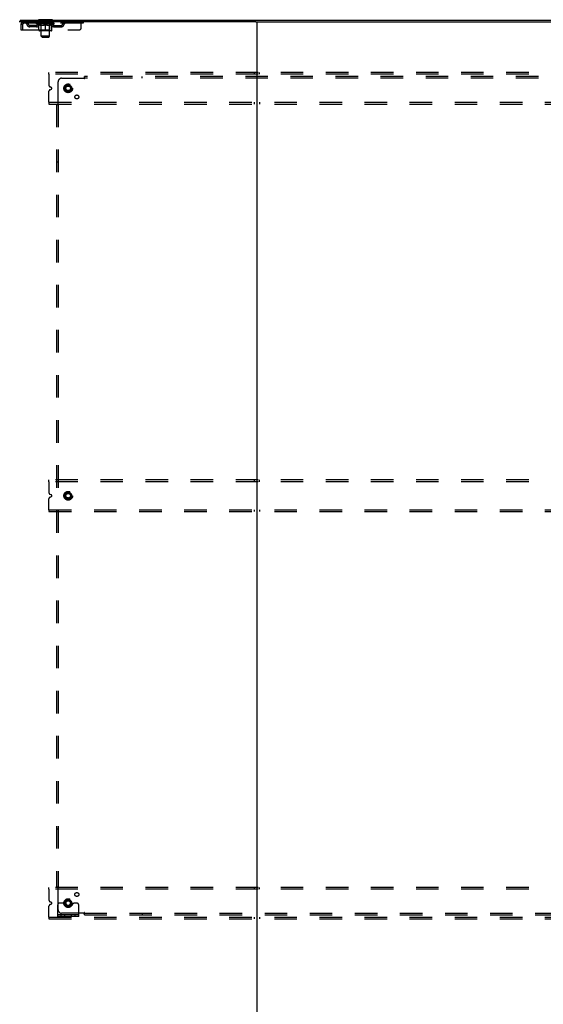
# Model space of a CAD drawing. Header units: inches. Extents: x 0 to 293, y 0 to 190.
# Tile 102 of 104: x 210 to 247, y 64 to 134. Entities that reach past the tile are written whole.
import ezdxf

# ---------------------------------------------------------------- set-up
doc = ezdxf.new("R2010")
doc.units = ezdxf.units.IN
doc.header["$LTSCALE"] = 16.12069
doc.header["$MEASUREMENT"] = 0
doc.linetypes.add('DOT', pattern=[0.2, 0.1, -0.1])
doc.linetypes.add('HIDDEN', pattern=[0.2, 0.1, -0.1])
doc.layers.get('0').update_dxf_attribs({"linetype": 'CONTINUOUS'})
doc.layers.add('DEFAULT_2', color=8, linetype='HIDDEN')
doc.layers.add('SUBPANEL', color=7, linetype='CONTINUOUS')

msp = doc.modelspace()

# ---------------------------------------------------------------- linework, layer by layer
at = {"color": 7, "linetype": 'Continuous'}
for p, q in [((226.658, 133.737), (209.743, 133.737)), ((209.805, 133.862), (209.805, 133.737)), ((209.805, 133.862), (287.43, 133.862)), ((211.118, 133.892), (211.118, 133.862)), ((212.118, 133.892), (211.118, 133.892)), ((212.118, 133.892), (212.118, 133.862)), ((226.743, 133.737), (226.743, 61.987)), ((226.827, 133.737), (270.408, 133.737))]:
    msp.add_line(p, q, dxfattribs=at)
at = {"color": 3, "linetype": 'Continuous'}
msp.add_line((226.658, 133.737), (226.827, 133.737), dxfattribs=at)
at = {"layer": 'DEFAULT_2', "color": 8, "linetype": 'HIDDEN'}
for p, q in [((210.035, 133.737), (210.035, 133.633)), ((211.18, 133.633), (211.18, 133.737)), ((211.215, 133.892), (211.215, 133.862)), ((211.253, 133.802), (211.253, 133.882)), ((211.323, 133.792), (211.263, 133.792)), ((211.318, 132.711), (211.318, 133.782)), ((211.973, 133.792), (211.913, 133.792)), ((211.918, 132.711), (211.918, 133.782)), ((211.983, 133.802), (211.983, 133.882)), ((212.021, 133.892), (212.021, 133.862)), ((212.055, 133.633), (212.055, 133.737)), ((213.205, 133.737), (213.205, 133.633)), ((214.18, 133.3), (214.18, 133.737)), ((214.305, 133.737), (214.305, 133.633)), ((209.868, 133.57), (209.868, 133.175)), ((209.868, 133.57), (209.972, 133.57)), ((209.868, 133.175), (209.972, 133.175)), ((209.972, 133.57), (209.972, 133.175)), ((210.002, 133.175), (210.002, 133.57)), ((210.002, 133.175), (214.055, 133.175)), ((214.305, 133.633), (210.035, 133.633)), ((210.503, 133.382), (210.503, 133.486)), ((210.986, 133.486), (210.503, 133.486)), ((210.986, 133.382), (210.503, 133.382)), ((210.753, 133.382), (210.753, 133.486)), ((210.984, 133.608), (210.984, 133.654)), ((211.144, 133.496), (210.984, 133.608)), ((212.251, 133.608), (210.984, 133.608)), ((210.994, 133.648), (210.994, 133.654)), ((211.003, 133.644), (211.003, 133.648)), ((211.003, 133.644), (212.233, 133.644)), ((211.012, 133.644), (211.012, 133.648)), ((211.013, 133.644), (211.013, 133.648)), ((211.023, 133.648), (211.023, 133.654)), ((211.039, 133.644), (211.039, 133.648)), ((211.041, 133.644), (211.041, 133.648)), ((211.069, 133.648), (211.069, 133.654)), ((211.084, 133.644), (211.084, 133.648)), ((211.086, 133.644), (211.086, 133.648)), ((211.291, 133.647), (211.089, 133.647)), ((211.133, 133.648), (211.133, 133.654)), ((211.134, 133.644), (211.134, 133.647)), ((211.135, 133.644), (211.135, 133.647)), ((211.138, 133.644), (211.138, 133.647)), ((211.144, 133.496), (211.154, 133.496)), ((211.145, 133.644), (211.145, 133.648)), ((211.145, 133.644), (211.145, 133.647)), ((211.148, 133.644), (211.148, 133.648)), ((211.152, 133.644), (211.152, 133.648)), ((211.154, 133.133), (211.154, 133.539)), ((211.156, 133.644), (211.156, 133.647)), ((211.17, 133.644), (211.17, 133.647)), ((211.188, 133.644), (211.188, 133.647)), ((211.189, 133.644), (211.189, 133.65)), ((212.044, 133.096), (211.191, 133.096)), ((211.209, 133.644), (211.209, 133.647)), ((211.211, 133.648), (211.211, 133.654)), ((211.22, 133.644), (211.22, 133.648)), ((211.224, 133.644), (211.224, 133.648)), ((211.234, 133.644), (211.234, 133.647)), ((211.245, 133.644), (211.245, 133.652)), ((211.26, 133.644), (211.26, 133.647)), ((211.264, 133.644), (211.264, 133.647)), ((211.305, 133.136), (211.265, 133.096)), ((211.291, 133.644), (211.291, 133.647)), ((211.358, 133.647), (211.296, 133.647)), ((211.297, 133.496), (211.476, 133.496)), ((211.301, 133.648), (211.301, 133.654)), ((211.305, 133.136), (211.305, 133.604)), ((211.93, 133.136), (211.305, 133.136)), ((211.308, 133.644), (211.308, 133.648)), ((211.313, 133.644), (211.313, 133.648)), ((211.319, 133.644), (211.319, 133.653)), ((211.323, 133.644), (211.323, 133.647)), ((211.334, 133.644), (211.334, 133.647)), ((211.358, 133.644), (211.358, 133.647)), ((211.433, 133.647), (211.374, 133.647)), ((211.394, 133.644), (211.394, 133.647)), ((211.401, 133.648), (211.401, 133.654)), ((211.405, 133.644), (211.405, 133.648)), ((211.407, 133.644), (211.407, 133.654)), ((211.41, 133.644), (211.41, 133.648)), ((211.417, 133.644), (211.417, 133.648)), ((211.433, 133.644), (211.433, 133.647)), ((211.513, 133.647), (211.459, 133.647)), ((211.472, 133.644), (211.472, 133.647)), ((211.503, 133.647), (211.581, 133.652)), ((211.508, 133.648), (211.508, 133.654)), ((211.508, 133.648), (211.508, 133.654)), ((211.508, 133.654), (211.508, 133.654)), ((211.508, 133.644), (211.508, 133.648)), ((211.512, 133.644), (211.512, 133.648)), ((211.513, 133.644), (211.513, 133.647)), ((211.514, 133.644), (211.514, 133.648)), ((211.549, 133.647), (211.613, 133.647)), ((211.554, 133.644), (211.554, 133.647)), ((211.56, 133.647), (211.56, 133.651)), ((211.581, 133.647), (211.581, 133.652)), ((211.597, 133.644), (211.597, 133.647)), ((211.615, 133.648), (211.615, 133.648)), ((211.615, 133.644), (211.615, 133.648)), ((211.615, 133.644), (211.615, 133.648)), ((211.618, 133.648), (211.618, 133.654)), ((211.618, 133.654), (211.732, 133.647)), ((211.618, 133.096), (211.618, 133.54)), ((211.62, 133.644), (211.62, 133.648)), ((211.62, 133.644), (211.62, 133.648)), ((211.62, 133.648), (211.62, 133.648)), ((211.639, 133.644), (211.639, 133.647)), ((211.639, 133.647), (211.687, 133.647)), ((211.681, 133.644), (211.681, 133.647)), ((211.722, 133.644), (211.722, 133.648)), ((211.722, 133.644), (211.722, 133.647)), ((211.722, 133.647), (211.777, 133.647)), ((211.723, 133.644), (211.723, 133.648)), ((211.727, 133.648), (211.727, 133.654)), ((211.727, 133.654), (211.728, 133.654)), ((211.727, 133.644), (211.727, 133.648)), ((211.728, 133.648), (211.728, 133.654)), ((211.759, 133.496), (211.939, 133.496)), ((211.764, 133.644), (211.764, 133.647)), ((211.803, 133.644), (211.803, 133.647)), ((211.803, 133.647), (211.862, 133.647)), ((211.818, 133.644), (211.818, 133.648)), ((211.825, 133.644), (211.825, 133.648)), ((211.828, 133.644), (211.828, 133.654)), ((211.831, 133.644), (211.831, 133.648)), ((211.834, 133.648), (211.834, 133.654)), ((211.842, 133.644), (211.842, 133.647)), ((211.878, 133.644), (211.878, 133.647)), ((211.878, 133.647), (211.94, 133.647)), ((211.902, 133.644), (211.902, 133.647)), ((211.913, 133.644), (211.913, 133.647)), ((211.917, 133.644), (211.917, 133.653)), ((211.923, 133.644), (211.923, 133.648)), ((211.928, 133.644), (211.928, 133.648)), ((211.93, 133.136), (211.93, 133.604)), ((211.93, 133.136), (211.97, 133.096)), ((211.934, 133.648), (211.934, 133.654)), ((211.945, 133.644), (211.945, 133.647)), ((211.945, 133.647), (212.146, 133.647)), ((211.972, 133.644), (211.972, 133.647)), ((211.975, 133.644), (211.975, 133.647)), ((211.99, 133.644), (211.99, 133.652)), ((212.002, 133.644), (212.002, 133.647)), ((212.011, 133.644), (212.011, 133.648)), ((212.015, 133.644), (212.015, 133.648)), ((212.025, 133.648), (212.025, 133.654)), ((212.026, 133.644), (212.026, 133.647)), ((212.047, 133.644), (212.047, 133.65)), ((212.047, 133.644), (212.047, 133.647)), ((212.065, 133.644), (212.065, 133.647)), ((212.079, 133.644), (212.079, 133.647)), ((212.081, 133.133), (212.081, 133.539)), ((212.081, 133.496), (212.092, 133.496)), ((212.084, 133.644), (212.084, 133.648)), ((212.087, 133.644), (212.087, 133.648)), ((212.09, 133.644), (212.09, 133.647)), ((212.091, 133.644), (212.091, 133.648)), ((212.092, 133.496), (212.251, 133.608)), ((212.098, 133.644), (212.098, 133.647)), ((212.101, 133.644), (212.101, 133.647)), ((212.101, 133.644), (212.101, 133.647)), ((212.103, 133.648), (212.103, 133.654)), ((212.149, 133.644), (212.149, 133.648)), ((212.152, 133.644), (212.152, 133.648)), ((212.166, 133.648), (212.166, 133.654)), ((212.195, 133.644), (212.195, 133.648)), ((212.197, 133.644), (212.197, 133.648)), ((212.213, 133.648), (212.213, 133.654)), ((212.223, 133.644), (212.223, 133.648)), ((212.224, 133.644), (212.224, 133.648)), ((212.233, 133.644), (212.233, 133.648)), ((212.241, 133.648), (212.241, 133.654)), ((212.249, 133.486), (212.732, 133.486)), ((212.249, 133.382), (212.732, 133.382)), ((212.251, 133.608), (212.251, 133.654)), ((212.482, 133.382), (212.482, 133.486)), ((212.732, 133.382), (212.732, 133.486)), ((211.387, 132.642), (211.318, 132.711)), ((211.918, 132.711), (211.318, 132.711)), ((211.387, 132.642), (211.849, 132.642)), ((211.849, 132.642), (211.918, 132.711)), ((211.868, 129.987), (211.868, 130.112)), ((284.868, 130.112), (211.868, 130.112)), ((211.868, 129.987), (211.868, 129.2)), ((284.868, 129.987), (211.868, 129.987)), ((226.555, 130.112), (226.555, 129.987)), ((226.93, 129.987), (226.93, 130.112)), ((212.039, 129.045), (211.945, 129.084)), ((211.945, 128.89), (212.039, 128.93)), ((211.868, 127.987), (211.868, 128.775)), ((211.868, 127.987), (211.868, 127.862)), ((211.868, 127.987), (284.868, 127.987)), ((211.868, 127.862), (284.868, 127.862)), ((226.555, 127.987), (226.555, 127.862)), ((226.93, 127.987), (226.93, 127.862)), ((211.868, 100.862), (211.868, 100.987)), ((284.868, 100.987), (211.868, 100.987)), ((211.868, 100.862), (211.868, 100.075)), ((284.868, 100.862), (211.868, 100.862)), ((226.555, 100.987), (226.555, 100.862)), ((226.93, 100.862), (226.93, 100.987)), ((212.039, 99.92), (211.945, 99.959)), ((211.868, 98.862), (211.868, 99.65)), ((211.945, 99.765), (212.039, 99.805)), ((211.868, 98.862), (211.868, 98.737)), ((211.868, 98.862), (284.868, 98.862)), ((211.868, 98.737), (284.868, 98.737)), ((226.555, 98.862), (226.555, 98.737)), ((226.93, 98.862), (226.93, 98.737)), ((211.868, 71.737), (211.868, 71.862)), ((284.868, 71.862), (211.868, 71.862)), ((226.555, 71.862), (226.555, 71.737)), ((226.93, 71.737), (226.93, 71.862)), ((211.868, 71.737), (211.868, 70.95)), ((284.868, 71.737), (211.868, 71.737)), ((211.868, 69.737), (211.868, 70.525)), ((212.039, 70.795), (211.945, 70.834)), ((211.945, 70.64), (212.039, 70.68)), ((212.493, 69.79), (212.493, 70.612)), ((212.707, 70.737), (212.618, 70.737)), ((212.828, 70.737), (212.707, 70.737)), ((213.068, 70.737), (212.828, 70.737)), ((213.418, 70.737), (213.657, 70.737)), ((213.779, 70.737), (213.657, 70.737)), ((213.868, 70.737), (213.779, 70.737)), ((213.993, 69.79), (213.993, 70.612)), ((211.868, 69.737), (211.868, 69.612)), ((211.868, 69.737), (284.868, 69.737)), ((213.993, 69.894), (212.493, 69.894)), ((213.993, 69.79), (212.493, 69.79)), ((212.74, 69.79), (212.74, 69.894)), ((212.996, 69.79), (212.996, 69.894)), ((213.49, 69.79), (213.49, 69.894)), ((213.746, 69.79), (213.746, 69.894)), ((226.555, 69.737), (226.555, 69.612)), ((226.93, 69.737), (226.93, 69.612)), ((211.868, 69.612), (284.868, 69.612))]:
    msp.add_line(p, q, dxfattribs=at)
for points in [[(210.035, 133.737), (210.032, 133.736), (210.03, 133.733), (210.028, 133.728), (210.025, 133.721), (210.023, 133.712), (210.021, 133.701), (210.018, 133.688), (210.016, 133.674), (210.013, 133.659), (210.011, 133.643), (210.009, 133.625), (210.006, 133.607), (210.004, 133.589), (210.002, 133.57)], [(210.035, 133.633), (210.032, 133.633), (210.03, 133.632), (210.028, 133.63), (210.025, 133.627), (210.023, 133.624), (210.021, 133.62), (210.018, 133.615), (210.016, 133.61), (210.013, 133.604), (210.011, 133.598), (210.009, 133.591), (210.006, 133.584), (210.002, 133.57)], [(211.304, 133.496), (211.279, 133.501), (211.255, 133.506), (211.23, 133.513), (211.205, 133.521), (211.18, 133.529), (211.154, 133.539)], [(211.154, 133.538), (211.179, 133.529), (211.203, 133.52), (211.227, 133.513), (211.25, 133.506), (211.273, 133.501), (211.297, 133.496)], [(211.618, 133.54), (211.592, 133.53), (211.566, 133.521), (211.541, 133.513), (211.516, 133.506), (211.491, 133.501), (211.467, 133.496)], [(211.476, 133.496), (211.5, 133.501), (211.523, 133.506), (211.546, 133.513), (211.57, 133.52), (211.594, 133.529), (211.618, 133.538)], [(211.769, 133.496), (211.744, 133.501), (211.719, 133.506), (211.694, 133.513), (211.669, 133.521), (211.643, 133.53), (211.618, 133.54)], [(211.618, 133.538), (211.642, 133.529), (211.666, 133.52), (211.689, 133.513), (211.713, 133.506), (211.736, 133.501), (211.759, 133.496)], [(212.081, 133.539), (212.055, 133.529), (212.03, 133.52), (212.005, 133.513), (211.98, 133.506), (211.956, 133.5), (211.931, 133.496)], [(211.939, 133.496), (211.962, 133.501), (211.986, 133.506), (212.009, 133.513), (212.033, 133.52), (212.057, 133.529), (212.081, 133.538)]]:
    msp.add_lwpolyline(points, dxfattribs=at)
for centre, radius in [((213.243, 128.987), 0.312), ((213.243, 128.987), 0.188), ((213.243, 128.987), 0.165), ((213.243, 99.862), 0.312), ((213.243, 99.862), 0.188), ((213.243, 99.862), 0.165), ((213.243, 70.737), 0.312), ((213.243, 70.737), 0.188), ((213.243, 70.737), 0.165)]:
    msp.add_circle(centre, radius, dxfattribs=at)
at = {"layer": 'DEFAULT_2', "color": 8, "linetype": 'DOT'}
for centre in [(213.243, 128.987), (213.243, 99.862), (213.243, 70.737)]:
    msp.add_circle(centre, 0.17, dxfattribs=at)
at = {"layer": 'DEFAULT_2', "color": 8, "linetype": 'HIDDEN'}
for centre, radius, start, end in [((210.035, 133.57), 0.167, 90, 180), ((210.214, 133.57), 0.167, 8.07163, 90), ((211.275, 133.57), 0.167, 90, 171.92837), ((211.243, 133.882), 0.01, 0, 90), ((211.263, 133.802), 0.01, 180, 270), ((211.308, 133.782), 0.01, 0, 90), ((211.928, 133.782), 0.01, 90, 180), ((211.96, 133.57), 0.167, 8.07163, 90), ((211.973, 133.802), 0.01, 270, 360), ((211.993, 133.882), 0.01, 90, 180), ((213.021, 133.57), 0.167, 90, 171.92837), ((210.035, 133.57), 0.063, 90, 180), ((210.214, 133.571), 0.0625, 7.98631, 90), ((210.503, 133.611), 0.229, 187.98631, 270), ((210.503, 133.611), 0.125, 188.07163, 270), ((210.986, 133.611), 0.125, 270, 351.92837), ((210.986, 133.611), 0.229, 270, 352.01369), ((211.191, 133.133), 0.0371, 180, 270), ((211.275, 133.571), 0.0625, 90, 172.01369), ((211.265, 133.604), 0.0398, 0, 90), ((211.97, 133.604), 0.0398, 90, 180), ((211.961, 133.571), 0.0625, 7.98631, 90), ((212.249, 133.611), 0.229, 187.98631, 270), ((212.044, 133.133), 0.0371, 270, 360), ((212.249, 133.611), 0.125, 188.07163, 270), ((212.732, 133.611), 0.125, 270, 351.92837), ((212.732, 133.611), 0.229, 270, 352.01369), ((213.021, 133.571), 0.0625, 90, 172.01369), ((214.055, 133.3), 0.125, 270, 360), ((211.993, 129.2), 0.125, 180, 247.5), ((211.993, 128.775), 0.125, 112.5, 180), ((212.015, 128.987), 0.0625, 292.5, 67.5), ((211.993, 100.075), 0.125, 180, 247.5), ((211.993, 99.65), 0.125, 112.5, 180), ((212.015, 99.862), 0.0625, 292.5, 67.5), ((211.993, 70.95), 0.125, 180, 247.5), ((211.993, 70.525), 0.125, 112.5, 180), ((212.015, 70.737), 0.0625, 292.5, 67.5), ((212.618, 70.612), 0.125, 90, 180), ((213.243, 70.737), 0.175, 180, 360), ((213.868, 70.612), 0.125, 0, 90)]:
    msp.add_arc(centre, radius, start, end, dxfattribs=at)
for centre, major_axis, ratio, start_param, end_param in [((211.618, 133.654), (0.633, 0.007), 0.05963, 2.96643, 3.140963), ((210.965, 133.642), (0.198, 0), 0.060556, 0.430652, 1.470503), ((211.618, 133.654), (0.633, 0), 0.060556, -3.141593, -2.96706), ((210.965, 133.636), (0.198, 0.002), 0.05963, 1.376596, 1.469874), ((211.618, 133.654), (0.633, 0.013), 0.05688, 2.791345, 2.965878), ((210.94, 133.642), (0.198, 0.002), 0.05963, 0.25549, 1.295341), ((211.009, 133.642), (0.198, -0.002), 0.05963, 0.605815, 1.645666), ((211.618, 133.654), (0.633, -0.007), 0.05963, -2.96643, -2.791898), ((211.009, 133.636), (0.198, 0), 0.060556, 1.551758, 1.645036), ((210.94, 133.636), (0.198, 0.004), 0.05688, 1.20151, 1.294789), ((211.01, 133.638), (0.164, 0.002), 0.05963, 1.065228, 1.614276), ((210.99, 133.638), (0.164, 0.003), 0.05688, 0.890143, 1.43919), ((211.048, 133.638), (0.164, 0), 0.060556, 1.240391, 1.789438), ((211.618, 133.654), (0.633, 0.019), 0.052395, 2.616403, 2.790936), ((210.937, 133.642), (0.198, 0.004), 0.05688, 0.080405, 1.120256), ((211.071, 133.642), (0.198, -0.004), 0.05688, 0.7809, 1.820751), ((211.618, 133.654), (0.633, -0.013), 0.05688, -2.791345, -2.616812), ((211.071, 133.636), (0.198, -0.002), 0.05963, 1.72692, 1.820198), ((210.937, 133.636), (0.198, 0.006), 0.052395, 1.026568, 1.119847), ((210.99, 133.638), (0.164, 0.005), 0.052395, 0.715201, 1.264248), ((211.104, 133.638), (0.164, -0.002), 0.05963, 1.415553, 1.9646), ((211.618, 133.654), (0.633, 0.025), 0.046319, 2.441654, 2.616187), ((211.151, 133.642), (0.198, -0.006), 0.052395, 0.955842, 1.995693), ((211.618, 133.654), (0.633, -0.019), 0.052395, -2.616403, -2.44187), ((210.954, 133.642), (0.198, 0.006), 0.052395, -0.094537, 0.945314), ((211.151, 133.636), (0.198, -0.004), 0.05688, 1.902006, 1.995284), ((210.954, 133.636), (0.198, 0.008), 0.046319, 0.851819, 0.945098), ((211.008, 133.638), (0.164, 0.006), 0.046319, 0.540452, 1.089499), ((211.175, 133.638), (0.164, -0.003), 0.05688, 1.590638, 2.139686), ((211.618, 133.654), (0.633, 0.029), 0.038841, 2.267123, 2.441656), ((211.244, 133.642), (0.198, -0.008), 0.046319, 1.130591, 2.170442), ((210.991, 133.642), (0.198, 0.008), 0.046319, -0.269286, 0.770565), ((211.618, 133.654), (0.633, -0.025), 0.046319, -2.441654, -2.267121), ((211.244, 133.636), (0.198, -0.006), 0.052395, 2.076947, 2.170226), ((210.991, 133.636), (0.198, 0.009), 0.038841, 0.677289, 0.770567), ((211.045, 133.638), (0.164, 0.008), 0.038841, 0.365921, 0.914969), ((211.259, 133.638), (0.164, -0.005), 0.052395, 1.76558, 2.314627), ((211.618, 133.654), (0.633, 0.033), 0.030195, 2.09281, 2.267343), ((211.349, 133.642), (0.198, -0.009), 0.038841, 1.305122, 2.344973), ((211.047, 133.642), (0.198, 0.009), 0.038841, -0.443817, 0.596034), ((211.618, 133.654), (0.633, -0.029), 0.038841, -2.267123, -2.092591), ((211.349, 133.636), (0.198, -0.008), 0.046319, 2.251696, 2.344975), ((211.047, 133.636), (0.198, 0.01), 0.030195, 0.502975, 0.596254), ((211.099, 133.638), (0.164, 0.009), 0.030195, 0.191608, 0.740655), ((211.355, 133.638), (0.164, -0.006), 0.046319, 1.940329, 2.489376), ((211.12, 133.642), (0.198, 0.01), 0.030195, -0.61813, 0.421721), ((211.618, 133.654), (0.633, 0.036), 0.020645, 1.918687, 2.09322), ((211.462, 133.642), (0.198, -0.01), 0.030195, 1.479435, 2.519286), ((211.618, 133.654), (0.633, -0.033), 0.030195, -2.09281, -1.918277), ((211.462, 133.636), (0.198, -0.009), 0.038841, 2.426227, 2.519505), ((211.12, 133.636), (0.198, 0.011), 0.020645, 0.328852, 0.422131), ((211.169, 133.638), (0.164, 0.009), 0.020645, 0.017485, 0.566532), ((211.458, 133.638), (0.164, -0.008), 0.038841, 2.11486, 2.663907), ((211.209, 133.642), (0.198, 0.011), 0.020645, -0.792253, 0.247598), ((211.618, 133.654), (0.633, 0.038), 0.010478, 1.744704, 1.919237), ((211.58, 133.642), (0.198, -0.011), 0.020645, 1.653558, 2.693409), ((211.618, 133.654), (0.633, -0.036), 0.020645, -1.918687, -1.744154), ((211.58, 133.636), (0.198, -0.01), 0.030195, 2.60054, 2.693819), ((211.209, 133.636), (0.198, 0.012), 0.010478, 0.154869, 0.248148), ((211.253, 133.638), (0.164, 0.01), 0.010478, 6.126688, 6.675735), ((211.567, 133.638), (0.164, -0.009), 0.030195, 2.289173, 2.83822), ((211.31, 133.642), (0.198, 0.012), 0.010478, -0.966236, -0.000846), ((211.698, 133.642), (0.198, -0.012), 0.010478, 1.827541, 2.867392), ((211.618, 133.654), (0.633, -0.038), 0.010478, -1.744704, -1.570171), ((211.698, 133.636), (0.198, -0.011), 0.020645, 2.774664, 2.867942), ((211.676, 133.638), (0.164, -0.009), 0.020645, 2.463296, 3.012344), ((211.537, 133.642), (0.198, 0.012), 0.010478, 0.274201, 1.314052), ((211.451, 133.638), (0.164, 0.01), 0.010478, -0.000298, 0.504314), ((211.421, 133.636), (0.198, 0.012), 0.010478, 0.192946, 0.399283), ((211.618, 133.654), (0.633, 0.038), 0.010478, -1.578586, -1.396888), ((211.815, 133.636), (0.198, -0.012), 0.010478, 2.948646, 3.041925), ((211.785, 133.638), (0.164, -0.01), 0.010478, 2.637279, 3.142076), ((211.656, 133.642), (0.198, 0.011), 0.020645, 0.448184, 1.488034), ((211.559, 133.638), (0.164, 0.009), 0.020645, 0.129249, 0.678296), ((211.537, 133.636), (0.198, 0.011), 0.020645, 0.273651, 0.366929), ((211.925, 133.642), (0.198, -0.012), 0.010478, -3.140747, -2.175357), ((211.618, 133.654), (0.633, 0.036), 0.020645, -1.397439, -1.222906), ((211.618, 133.654), (0.633, -0.038), 0.010478, 1.222355, 1.396888), ((211.774, 133.642), (0.198, 0.01), 0.030195, 0.622307, 1.662158), ((211.669, 133.638), (0.164, 0.009), 0.030195, 0.303372, 0.852419), ((211.982, 133.638), (0.164, -0.01), 0.010478, 2.749043, 3.29809), ((212.026, 133.642), (0.198, -0.011), 0.020645, 2.893995, 3.933846), ((211.656, 133.636), (0.198, 0.01), 0.030195, 0.447774, 0.541052), ((212.026, 133.636), (0.198, -0.012), 0.010478, 2.893445, 2.986723), ((211.618, 133.654), (0.633, 0.033), 0.030195, -1.223315, -1.048783), ((211.618, 133.654), (0.633, -0.036), 0.020645, 1.048373, 1.222906), ((211.886, 133.642), (0.198, 0.009), 0.038841, 0.79662, 1.836471), ((211.777, 133.638), (0.164, 0.008), 0.038841, 0.477686, 1.026733), ((212.066, 133.638), (0.164, -0.009), 0.020645, 2.57506, 3.124108), ((212.115, 133.642), (0.198, -0.01), 0.030195, 2.719872, 3.759723), ((211.991, 133.642), (0.198, 0.008), 0.046319, 0.971151, 2.011002), ((211.774, 133.636), (0.198, 0.009), 0.038841, 0.622087, 0.715366), ((212.115, 133.636), (0.198, -0.011), 0.020645, 2.719462, 2.812741), ((211.618, 133.654), (0.633, 0.029), 0.038841, -1.049002, -0.874469), ((211.618, 133.654), (0.633, -0.033), 0.030195, 0.87425, 1.048783), ((211.881, 133.638), (0.164, 0.006), 0.046319, 0.652216, 1.201263), ((212.085, 133.642), (0.198, 0.006), 0.052395, 1.1459, 2.185751), ((212.136, 133.638), (0.164, -0.009), 0.030195, 2.400937, 2.949985), ((212.189, 133.642), (0.198, -0.009), 0.038841, 2.545558, 3.585409), ((211.976, 133.638), (0.164, 0.005), 0.052395, 0.826965, 1.376012), ((211.886, 133.636), (0.198, 0.008), 0.046319, 0.796618, 0.889896), ((212.189, 133.636), (0.198, -0.01), 0.030195, 2.545339, 2.638617), ((212.164, 133.642), (0.198, 0.004), 0.05688, 1.320842, 2.360692), ((211.618, 133.654), (0.633, 0.025), 0.046319, -0.874471, -0.699939), ((211.618, 133.654), (0.633, -0.029), 0.038841, 0.699936, 0.874469), ((212.245, 133.642), (0.198, -0.008), 0.046319, 2.371028, 3.410879), ((212.19, 133.638), (0.164, -0.008), 0.038841, 2.226624, 2.775671), ((212.227, 133.642), (0.198, 0.002), 0.05963, 1.495927, 2.535778), ((212.061, 133.638), (0.164, 0.003), 0.05688, 1.001907, 1.550954), ((212.282, 133.642), (0.198, -0.006), 0.052395, 2.196279, 3.23613), ((211.991, 133.636), (0.198, 0.006), 0.052395, 0.971367, 1.064645), ((212.227, 133.638), (0.164, -0.006), 0.046319, 2.052093, 2.601141), ((212.271, 133.642), (0.198, 0), 0.060556, 1.671089, 2.71094), ((212.245, 133.636), (0.198, -0.009), 0.038841, 2.371026, 2.464304), ((212.299, 133.642), (0.198, -0.004), 0.05688, 2.021337, 3.061188), ((211.618, 133.654), (0.633, 0.019), 0.052395, -0.699723, -0.52519), ((211.618, 133.654), (0.633, -0.025), 0.046319, 0.525406, 0.699939), ((212.295, 133.642), (0.198, -0.002), 0.05963, 1.846251, 2.886102), ((212.132, 133.638), (0.164, 0.002), 0.05963, 1.176993, 1.72604), ((212.246, 133.638), (0.164, -0.005), 0.052395, 1.877344, 2.426392), ((212.187, 133.638), (0.164, 0), 0.060556, 1.352155, 1.901202), ((212.245, 133.638), (0.164, -0.003), 0.05688, 1.702402, 2.25145), ((212.225, 133.638), (0.164, -0.002), 0.05963, 1.527317, 2.076364), ((212.085, 133.636), (0.198, 0.004), 0.05688, 1.146309, 1.239587), ((212.282, 133.636), (0.198, -0.008), 0.046319, 2.196495, 2.289773), ((211.618, 133.654), (0.633, 0.013), 0.05688, -0.524781, -0.350248), ((211.618, 133.654), (0.633, -0.019), 0.052395, 0.350657, 0.52519), ((212.164, 133.636), (0.198, 0.002), 0.05963, 1.321394, 1.414673), ((212.299, 133.636), (0.198, -0.006), 0.052395, 2.021746, 2.115024), ((211.618, 133.654), (0.633, 0.007), 0.05963, -0.349695, -0.175162), ((211.618, 133.654), (0.633, -0.013), 0.05688, 0.175715, 0.350248), ((212.227, 133.636), (0.198, 0), 0.060556, 1.496556, 1.589835), ((212.295, 133.636), (0.198, -0.004), 0.05688, 1.846804, 1.940083), ((212.271, 133.636), (0.198, -0.002), 0.05963, 1.671719, 1.764997), ((211.618, 133.654), (0.633, 0), 0.060556, -0.174533, 0), ((211.618, 133.654), (0.633, -0.007), 0.05963, 0.000629, 0.175162)]:
    msp.add_ellipse(centre, major_axis=major_axis, ratio=ratio, start_param=start_param, end_param=end_param, dxfattribs=at)
at = {"layer": 'SUBPANEL', "color": 8, "linetype": 'HIDDEN'}
for p, q in [((212.774, 129.706), (214.364, 129.706)), ((214.382, 129.725), (214.375, 129.718)), ((214.399, 129.665), (214.399, 129.831)), ((282.336, 129.831), (214.399, 129.831)), ((282.336, 129.706), (214.399, 129.706)), ((218.524, 129.706), (218.524, 129.831)), ((212.524, 127.866), (212.524, 129.456)), ((212.399, 127.831), (212.399, 71.894)), ((212.399, 127.831), (212.565, 127.831)), ((212.524, 127.831), (212.524, 71.894)), ((212.524, 123.706), (212.399, 123.706)), ((212.524, 76.019), (212.399, 76.019)), ((212.399, 71.894), (212.565, 71.894)), ((212.505, 71.876), (212.512, 71.869)), ((212.524, 70.269), (212.524, 71.858)), ((214.364, 70.019), (212.774, 70.019)), ((214.399, 69.894), (214.399, 70.059)), ((214.399, 70.019), (282.336, 70.019)), ((214.399, 69.894), (282.336, 69.894)), ((218.524, 70.019), (218.524, 69.894))]:
    msp.add_line(p, q, dxfattribs=at)
for points in [[(214.375, 129.718), (214.373, 129.716), (214.371, 129.713), (214.369, 129.711), (214.367, 129.71), (214.365, 129.708), (214.364, 129.706)], [(214.377, 129.687), (214.374, 129.691), (214.372, 129.694), (214.371, 129.696), (214.369, 129.698), (214.368, 129.7), (214.366, 129.702), (214.365, 129.704), (214.364, 129.706)], [(214.399, 129.665), (214.397, 129.666), (214.395, 129.667), (214.394, 129.667), (214.392, 129.668), (214.391, 129.669), (214.389, 129.671), (214.388, 129.672), (214.386, 129.674), (214.385, 129.675), (214.383, 129.677), (214.382, 129.679), (214.38, 129.68), (214.379, 129.682), (214.378, 129.685), (214.377, 129.687)], [(214.399, 129.745), (214.397, 129.742), (214.395, 129.74), (214.394, 129.738), (214.392, 129.735), (214.39, 129.733), (214.389, 129.732), (214.387, 129.73), (214.385, 129.728), (214.384, 129.726), (214.382, 129.725)], [(212.485, 127.831), (212.488, 127.833), (212.49, 127.835), (212.492, 127.836), (212.494, 127.838), (212.496, 127.84), (212.498, 127.841), (212.5, 127.843), (212.502, 127.845), (212.504, 127.846), (212.505, 127.848), (212.51, 127.853)], [(212.51, 127.853), (212.512, 127.855), (212.514, 127.857), (212.516, 127.859), (212.518, 127.861), (212.52, 127.863), (212.522, 127.865), (212.524, 127.866)], [(212.539, 127.856), (212.536, 127.858), (212.534, 127.859), (212.532, 127.861), (212.53, 127.862), (212.528, 127.863), (212.526, 127.865), (212.524, 127.866)], [(212.565, 127.831), (212.564, 127.833), (212.563, 127.835), (212.563, 127.836), (212.562, 127.838), (212.56, 127.839), (212.559, 127.841), (212.558, 127.842), (212.556, 127.844), (212.555, 127.845), (212.553, 127.847), (212.551, 127.848), (212.55, 127.849), (212.548, 127.851), (212.545, 127.852), (212.543, 127.853), (212.539, 127.856)], [(212.485, 71.894), (212.488, 71.892), (212.49, 71.89), (212.492, 71.888), (212.494, 71.887), (212.496, 71.885), (212.498, 71.883), (212.5, 71.881), (212.502, 71.88), (212.504, 71.878), (212.505, 71.876)], [(212.512, 71.869), (212.514, 71.867), (212.516, 71.865), (212.518, 71.863), (212.52, 71.861), (212.522, 71.86), (212.524, 71.858)], [(212.543, 71.871), (212.539, 71.868), (212.536, 71.867), (212.534, 71.865), (212.532, 71.864), (212.53, 71.863), (212.528, 71.861), (212.526, 71.86), (212.524, 71.858)], [(212.565, 71.894), (212.564, 71.892), (212.563, 71.89), (212.563, 71.888), (212.562, 71.887), (212.56, 71.885), (212.559, 71.884), (212.558, 71.882), (212.556, 71.881), (212.555, 71.879), (212.553, 71.878), (212.551, 71.876), (212.55, 71.875), (212.548, 71.874), (212.545, 71.872), (212.543, 71.871)], [(214.374, 70.033), (214.372, 70.031), (214.371, 70.029), (214.369, 70.026), (214.368, 70.024), (214.366, 70.022), (214.365, 70.02), (214.364, 70.019)], [(214.377, 70.005), (214.375, 70.007), (214.373, 70.009), (214.371, 70.011), (214.369, 70.013), (214.367, 70.015), (214.365, 70.017), (214.364, 70.019)], [(214.399, 70.059), (214.397, 70.059), (214.395, 70.058), (214.394, 70.057), (214.392, 70.056), (214.391, 70.055), (214.389, 70.054), (214.388, 70.052), (214.386, 70.051), (214.385, 70.049), (214.383, 70.048), (214.382, 70.046), (214.38, 70.044), (214.379, 70.042), (214.378, 70.04), (214.377, 70.038), (214.374, 70.033)], [(214.399, 69.98), (214.397, 69.982), (214.395, 69.985), (214.394, 69.987), (214.392, 69.989), (214.39, 69.991), (214.389, 69.993), (214.387, 69.995), (214.385, 69.996), (214.384, 69.998), (214.382, 70), (214.377, 70.005)]]:
    msp.add_lwpolyline(points, dxfattribs=at)
for centre, radius in [((213.243, 128.987), 0.25), ((213.861, 128.369), 0.141), ((213.243, 99.862), 0.25), ((213.861, 71.356), 0.141), ((213.243, 70.737), 0.25)]:
    msp.add_circle(centre, radius, dxfattribs=at)
for centre, start, end in [((212.774, 129.456), 90, 180), ((212.774, 70.269), 180, 270)]:
    msp.add_arc(centre, 0.25, start, end, dxfattribs=at)

doc.saveas('drawing.dxf')
